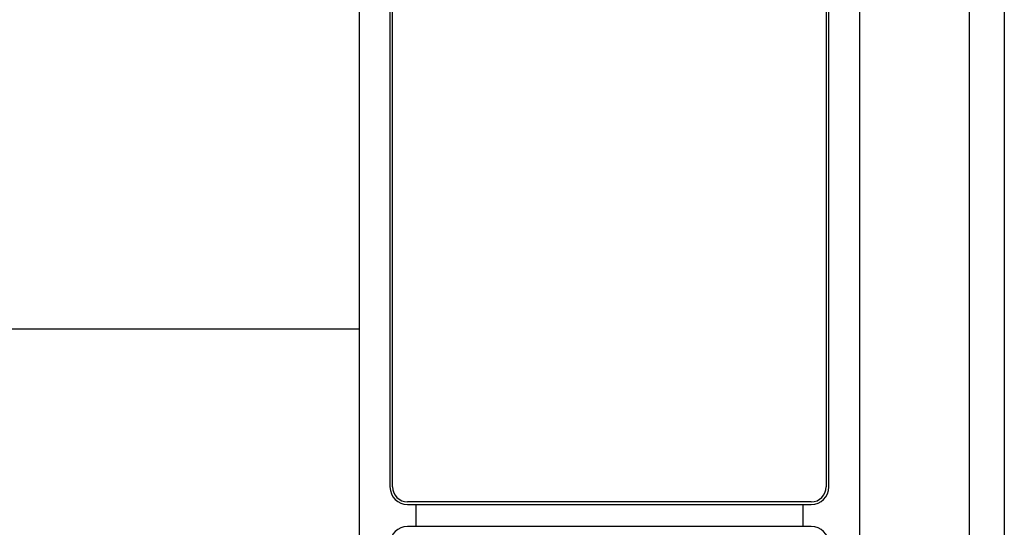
# Model space of a CAD drawing. Header units: millimetres. Extents: x 0 to 10500, y 0 to 14850.
# Tile 16 of 27: x 4791 to 4904, y 13035 to 13093. Entities that reach past the tile are written whole.
import ezdxf

# ---------------------------------------------------------------- set-up
doc = ezdxf.new("R2010")
doc.units = ezdxf.units.MM
doc.header["$LTSCALE"] = 968
doc.layers.add('50879501_600_links_2_BL4', color=7, linetype='CONTINUOUS')

# ---------------------------------------------------------------- blocks, each defined once
blk = doc.blocks.new('50879501_600_LINKS_2_BL4', base_point=(4806.06, 10966.67))
at = {"layer": '50879501_600_links_2_BL4', "color": 7, "linetype": 'Continuous'}
for p, q in [((4830.06, 13147.67), (4830.06, 8782.67)), ((4887.06, 13147.67), (4887.06, 8782.67)), ((4903.56, 13147.67), (4903.56, 12947.67)), ((4833.56, 13145.67), (4833.56, 13039.67)), ((4833.86, 13039.67), (4833.86, 13145.67)), ((4883.26, 13145.67), (4883.26, 13039.67)), ((4883.56, 13039.67), (4883.56, 13145.67)), ((4718.56, 13057.67), (4830.06, 13057.67)), ((4881.56, 13037.97), (4835.56, 13037.97)), ((4835.56, 13037.67), (4881.56, 13037.67)), ((4836.51, 13035.17), (4835.56, 13035.17)), ((4880.62, 13035.17), (4836.51, 13035.17)), ((4881.56, 13035.17), (4880.62, 13035.17))]:
    blk.add_line(p, q, dxfattribs=at)
at = {"layer": '50879501_600_links_2_BL4', "color": 9, "linetype": 'Continuous'}
for p, q in [((4899.56, 13147.67), (4899.56, 12947.67)), ((4836.51, 13037.67), (4836.51, 13035.17)), ((4880.62, 13037.67), (4880.62, 13035.17))]:
    blk.add_line(p, q, dxfattribs=at)
at = {"layer": '50879501_600_links_2_BL4', "color": 7, "linetype": 'Continuous'}
for centre, radius, start, end in [((4835.56, 13039.67), 2, 180, 270), ((4835.56, 13039.67), 1.7, 180, 270), ((4881.56, 13039.67), 1.7, 270, 360), ((4881.56, 13039.67), 2, 270, 360), ((4835.56, 13033.17), 2, 90, 180), ((4881.56, 13033.17), 2, 0, 90)]:
    blk.add_arc(centre, radius, start, end, dxfattribs=at)

msp = doc.modelspace()

# ---------------------------------------------------------------- block references
at = {"layer": '50879501_600_links_2_BL4'}
msp.add_blockref('50879501_600_LINKS_2_BL4', (4806.06, 10966.67), dxfattribs=at)

doc.saveas('drawing.dxf')
